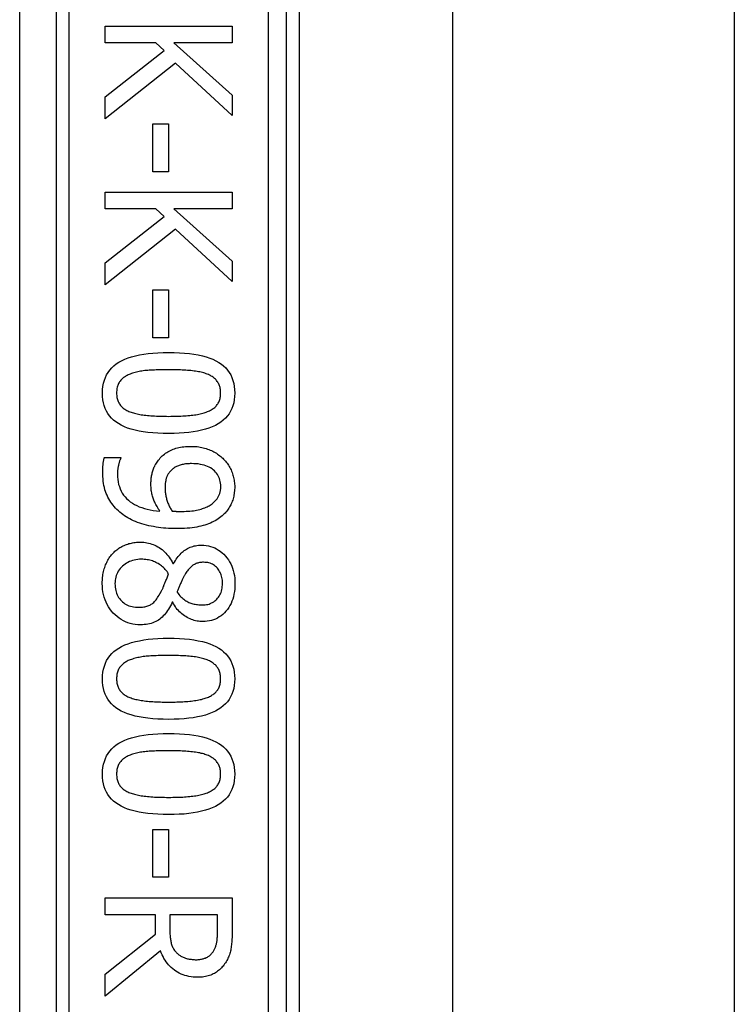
# Model space of a CAD drawing. Header units: inches. Extents: x 4 to 120, y 7 to 65.
# Tile 112 of 149: x 27.036 to 27.812, y 43.775 to 44.844. Entities that reach past the tile are written whole.
import ezdxf

# ---------------------------------------------------------------- set-up
doc = ezdxf.new("R2010")
doc.units = ezdxf.units.IN
doc.header["$MEASUREMENT"] = 0
doc.layers.add('Visible Edges(ANSI)', color=7, linetype='Continuous', lineweight=25)
doc.layers.add('Visible Tangent Edges(ANSI)', color=7, linetype='Continuous', lineweight=25)

msp = doc.modelspace()

# ---------------------------------------------------------------- linework, layer by layer
at = {"layer": 'Visible Edges(ANSI)'}
for p, q in [((27.3258, 43.5734), (27.3258, 45.0734)), ((27.3396, 44.9515), (27.3396, 43.6954)), ((27.506, 44.9389), (27.506, 43.7079)), ((27.812, 44.9389), (27.812, 43.7079)), ((27.1291, 44.8367), (27.2669, 44.8367)), ((27.1291, 44.8184), (27.1291, 44.8367)), ((27.2669, 44.8367), (27.2669, 44.8184)), ((27.1842, 44.8184), (27.1291, 44.8184)), ((27.1932, 44.8103), (27.1842, 44.8184)), ((27.2036, 44.8184), (27.2669, 44.7619)), ((27.2669, 44.8184), (27.2036, 44.8184)), ((27.1291, 44.76), (27.1932, 44.8103)), ((27.2054, 44.7966), (27.1291, 44.7362)), ((27.2669, 44.7395), (27.2054, 44.7966)), ((27.2669, 44.7619), (27.2669, 44.7395)), ((27.1291, 44.7362), (27.1291, 44.76)), ((27.181, 44.7308), (27.1978, 44.7308)), ((27.181, 44.6787), (27.181, 44.7308)), ((27.1978, 44.7308), (27.1978, 44.6787)), ((27.1978, 44.6787), (27.181, 44.6787)), ((27.1291, 44.6565), (27.2669, 44.6565)), ((27.1291, 44.6382), (27.1291, 44.6565)), ((27.2669, 44.6565), (27.2669, 44.6382)), ((27.1842, 44.6382), (27.1291, 44.6382)), ((27.1932, 44.6301), (27.1842, 44.6382)), ((27.2036, 44.6382), (27.2669, 44.5817)), ((27.2669, 44.6382), (27.2036, 44.6382)), ((27.1291, 44.5798), (27.1932, 44.6301)), ((27.2054, 44.6164), (27.1291, 44.556)), ((27.2669, 44.5593), (27.2054, 44.6164)), ((27.2669, 44.5817), (27.2669, 44.5593)), ((27.1291, 44.556), (27.1291, 44.5798)), ((27.181, 44.5506), (27.1978, 44.5506)), ((27.181, 44.4985), (27.181, 44.5506)), ((27.1978, 44.5506), (27.1978, 44.4985)), ((27.1978, 44.4985), (27.181, 44.4985)), ((27.1283, 44.3686), (27.1461, 44.3686)), ((27.1461, 44.3686), (27.1461, 44.3677)), ((27.2027, 44.2532), (27.2033, 44.2532)), ((27.2025, 44.2113), (27.2019, 44.2113)), ((27.181, 43.9648), (27.1978, 43.9648)), ((27.181, 43.9127), (27.181, 43.9648)), ((27.1978, 43.9648), (27.1978, 43.9127)), ((27.1978, 43.9127), (27.181, 43.9127)), ((27.1291, 43.8904), (27.2669, 43.8904)), ((27.1291, 43.8721), (27.1291, 43.8904)), ((27.2669, 43.8904), (27.2669, 43.8549)), ((27.1839, 43.8721), (27.1291, 43.8721)), ((27.1839, 43.8511), (27.1839, 43.8721)), ((27.251, 43.8721), (27.1992, 43.8721)), ((27.1992, 43.8721), (27.1992, 43.856)), ((27.251, 43.8539), (27.251, 43.8721)), ((27.1291, 43.8076), (27.1839, 43.8511)), ((27.1891, 43.8328), (27.1291, 43.7838)), ((27.1291, 43.7838), (27.1291, 43.8076))]:
    msp.add_line(p, q, dxfattribs=at)
at = {"layer": 'Visible Edges(ANSI)', "flags": 128}
for points in [[(27.1262, 44.4384), (27.1263, 44.4421), (27.1267, 44.4456), (27.1273, 44.449), (27.1282, 44.4522), (27.1293, 44.4553), (27.1306, 44.4581), (27.1322, 44.4608), (27.1341, 44.4634), (27.1362, 44.4657), (27.1385, 44.4679), (27.1411, 44.47), (27.1439, 44.4718), (27.147, 44.4735), (27.1503, 44.4751), (27.1539, 44.4765), (27.1578, 44.4778), (27.1619, 44.4789), (27.1663, 44.4798), (27.1709, 44.4806), (27.1758, 44.4813), (27.1809, 44.4818), (27.1863, 44.4822), (27.192, 44.4824), (27.1979, 44.4825)], [(27.1979, 44.4825), (27.204, 44.4824), (27.2098, 44.4822), (27.2153, 44.4818), (27.2205, 44.4813), (27.2255, 44.4806), (27.2302, 44.4798), (27.2346, 44.4788), (27.2387, 44.4777), (27.2426, 44.4764), (27.2461, 44.475), (27.2494, 44.4734), (27.2524, 44.4717), (27.2552, 44.4698), (27.2577, 44.4678), (27.26, 44.4656), (27.262, 44.4632), (27.2638, 44.4607), (27.2654, 44.458), (27.2667, 44.4551), (27.2678, 44.4521), (27.2686, 44.4489), (27.2692, 44.4456), (27.2696, 44.4421), (27.2697, 44.4384)], [(27.1979, 44.4637), (27.1955, 44.4637), (27.1932, 44.4637), (27.1909, 44.4637), (27.1888, 44.4636), (27.1866, 44.4636), (27.1846, 44.4635), (27.1826, 44.4634), (27.1807, 44.4633), (27.1788, 44.4632), (27.177, 44.4631), (27.1753, 44.463), (27.1737, 44.4628), (27.1721, 44.4627), (27.1705, 44.4625), (27.1689, 44.4623), (27.1674, 44.462), (27.1659, 44.4617), (27.1645, 44.4614), (27.1631, 44.4611), (27.1617, 44.4608), (27.1603, 44.4604), (27.1589, 44.46), (27.1576, 44.4595), (27.1564, 44.459)], [(27.2399, 44.4589), (27.2387, 44.4594), (27.2374, 44.4598), (27.2361, 44.4602), (27.2348, 44.4606), (27.2334, 44.4609), (27.2319, 44.4613), (27.2304, 44.4616), (27.2289, 44.4619), (27.2273, 44.4621), (27.2256, 44.4623), (27.2239, 44.4625), (27.2221, 44.4627), (27.2203, 44.4629), (27.2185, 44.463), (27.2166, 44.4632), (27.2147, 44.4633), (27.2127, 44.4634), (27.2107, 44.4635), (27.2087, 44.4636), (27.2066, 44.4636), (27.2045, 44.4637), (27.2023, 44.4637), (27.2001, 44.4637), (27.1979, 44.4637)], [(27.1564, 44.459), (27.1552, 44.4586), (27.1541, 44.4581), (27.153, 44.4576), (27.152, 44.457), (27.151, 44.4564), (27.15, 44.4558), (27.1491, 44.4551), (27.1483, 44.4545), (27.1475, 44.4537), (27.1467, 44.453), (27.146, 44.4522), (27.1454, 44.4514), (27.1447, 44.4505), (27.1442, 44.4497), (27.1437, 44.4487), (27.1432, 44.4477), (27.1428, 44.4467), (27.1425, 44.4457), (27.1422, 44.4446), (27.1419, 44.4434), (27.1417, 44.4422), (27.1416, 44.441), (27.1415, 44.4397), (27.1415, 44.4384)], [(27.2544, 44.4384), (27.2544, 44.4396), (27.2543, 44.4409), (27.2542, 44.4421), (27.254, 44.4432), (27.2538, 44.4443), (27.2535, 44.4454), (27.2532, 44.4464), (27.2528, 44.4474), (27.2524, 44.4484), (27.2519, 44.4493), (27.2513, 44.4502), (27.2508, 44.4511), (27.2501, 44.4519), (27.2495, 44.4527), (27.2487, 44.4534), (27.2479, 44.4541), (27.2471, 44.4548), (27.2462, 44.4555), (27.2453, 44.4562), (27.2443, 44.4568), (27.2433, 44.4573), (27.2422, 44.4579), (27.2411, 44.4584), (27.2399, 44.4589)], [(27.198, 44.3944), (27.192, 44.3945), (27.1862, 44.3947), (27.1807, 44.3951), (27.1755, 44.3956), (27.1705, 44.3963), (27.1659, 44.3971), (27.1615, 44.3981), (27.1573, 44.3992), (27.1535, 44.4004), (27.1499, 44.4019), (27.1466, 44.4034), (27.1436, 44.4052), (27.1408, 44.407), (27.1383, 44.4091), (27.136, 44.4113), (27.1339, 44.4136), (27.1321, 44.4162), (27.1305, 44.4189), (27.1292, 44.4217), (27.1281, 44.4247), (27.1273, 44.4279), (27.1267, 44.4312), (27.1263, 44.4347), (27.1262, 44.4384)], [(27.1415, 44.4384), (27.1415, 44.4371), (27.1416, 44.4359), (27.1417, 44.4348), (27.1419, 44.4336), (27.1421, 44.4325), (27.1424, 44.4314), (27.1427, 44.4304), (27.1431, 44.4294), (27.1435, 44.4285), (27.144, 44.4276), (27.1446, 44.4267), (27.1451, 44.4258), (27.1458, 44.425), (27.1464, 44.4242), (27.1472, 44.4235), (27.148, 44.4228), (27.1488, 44.4221), (27.1497, 44.4214), (27.1506, 44.4208), (27.1516, 44.4202), (27.1526, 44.4196), (27.1537, 44.4191), (27.1548, 44.4185), (27.156, 44.4181)], [(27.2697, 44.4384), (27.2696, 44.4347), (27.2692, 44.4312), (27.2686, 44.4278), (27.2677, 44.4246), (27.2666, 44.4216), (27.2652, 44.4187), (27.2636, 44.416), (27.2618, 44.4135), (27.2596, 44.4111), (27.2573, 44.4089), (27.2547, 44.4069), (27.2518, 44.4051), (27.2487, 44.4033), (27.2454, 44.4018), (27.2418, 44.4004), (27.2379, 44.3991), (27.2338, 44.398), (27.2294, 44.3971), (27.2248, 44.3962), (27.22, 44.3956), (27.2149, 44.3951), (27.2095, 44.3947), (27.2039, 44.3945), (27.198, 44.3944)], [(27.2401, 44.4182), (27.2413, 44.4187), (27.2424, 44.4192), (27.2434, 44.4197), (27.2444, 44.4203), (27.2454, 44.4209), (27.2463, 44.4215), (27.2472, 44.4221), (27.248, 44.4228), (27.2487, 44.4235), (27.2495, 44.4243), (27.2501, 44.425), (27.2508, 44.4258), (27.2513, 44.4267), (27.2519, 44.4275), (27.2524, 44.4284), (27.2528, 44.4294), (27.2532, 44.4304), (27.2535, 44.4314), (27.2538, 44.4325), (27.254, 44.4336), (27.2542, 44.4347), (27.2543, 44.4359), (27.2544, 44.4371), (27.2544, 44.4384)], [(27.156, 44.4181), (27.1572, 44.4176), (27.1584, 44.4172), (27.1597, 44.4168), (27.161, 44.4164), (27.1623, 44.4161), (27.1638, 44.4158), (27.1652, 44.4155), (27.1667, 44.4152), (27.1683, 44.4149), (27.1699, 44.4147), (27.1716, 44.4145), (27.1733, 44.4143), (27.1751, 44.4141), (27.1769, 44.4139), (27.1788, 44.4138), (27.1807, 44.4136), (27.1827, 44.4135), (27.1847, 44.4134), (27.1868, 44.4133), (27.189, 44.4133), (27.1911, 44.4132), (27.1934, 44.4132), (27.1957, 44.4132), (27.198, 44.4131)], [(27.198, 44.4131), (27.2003, 44.4132), (27.2026, 44.4132), (27.2049, 44.4132), (27.207, 44.4133), (27.2092, 44.4133), (27.2113, 44.4134), (27.2133, 44.4135), (27.2153, 44.4136), (27.2172, 44.4138), (27.219, 44.4139), (27.2209, 44.4141), (27.2226, 44.4143), (27.2243, 44.4145), (27.226, 44.4147), (27.2276, 44.4149), (27.2292, 44.4152), (27.2307, 44.4155), (27.2322, 44.4158), (27.2337, 44.4161), (27.235, 44.4165), (27.2364, 44.4169), (27.2377, 44.4173), (27.2389, 44.4177), (27.2401, 44.4182)], [(27.187, 44.3656), (27.1879, 44.3668), (27.1889, 44.3679), (27.19, 44.369), (27.1911, 44.3701), (27.1922, 44.3711), (27.1934, 44.3721), (27.1946, 44.373), (27.1959, 44.3738), (27.1972, 44.3746), (27.1985, 44.3754), (27.1999, 44.3761), (27.2013, 44.3767), (27.2028, 44.3774), (27.2043, 44.3779), (27.2058, 44.3784), (27.2075, 44.3789), (27.2091, 44.3792), (27.2108, 44.3796), (27.2126, 44.3799), (27.2144, 44.3801), (27.2163, 44.3803), (27.2182, 44.3804), (27.2201, 44.3805), (27.2221, 44.3805)], [(27.2221, 44.3805), (27.2239, 44.3805), (27.2256, 44.3804), (27.2273, 44.3803), (27.229, 44.3802), (27.2307, 44.3799), (27.2323, 44.3797), (27.2339, 44.3794), (27.2355, 44.379), (27.237, 44.3786), (27.2386, 44.3781), (27.2401, 44.3776), (27.2416, 44.3771), (27.243, 44.3765), (27.2444, 44.3759), (27.2458, 44.3752), (27.2472, 44.3745), (27.2485, 44.3737), (27.2498, 44.373), (27.251, 44.3722), (27.2522, 44.3713), (27.2534, 44.3704), (27.2546, 44.3695), (27.2557, 44.3686), (27.2567, 44.3676)], [(27.1264, 44.353), (27.1264, 44.3536), (27.1264, 44.3542), (27.1265, 44.3548), (27.1265, 44.3555), (27.1265, 44.3561), (27.1265, 44.3568), (27.1266, 44.3574), (27.1266, 44.3581), (27.1266, 44.3588), (27.1267, 44.3595), (27.1268, 44.3601), (27.1268, 44.3608), (27.1269, 44.3615), (27.127, 44.3622), (27.1271, 44.3629), (27.1272, 44.3636), (27.1273, 44.3642), (27.1274, 44.3649), (27.1275, 44.3655), (27.1277, 44.3661), (27.1278, 44.3668), (27.128, 44.3674), (27.1281, 44.368), (27.1283, 44.3686)], [(27.1461, 44.3677), (27.1459, 44.3673), (27.1456, 44.3668), (27.1454, 44.3664), (27.1452, 44.3659), (27.145, 44.3653), (27.1448, 44.3647), (27.1446, 44.3641), (27.1444, 44.3634), (27.1442, 44.3627), (27.144, 44.362), (27.1438, 44.3612), (27.1436, 44.3604), (27.1434, 44.3596), (27.1432, 44.3588), (27.1431, 44.358), (27.1429, 44.3572), (27.1428, 44.3563), (27.1427, 44.3555), (27.1426, 44.3547), (27.1425, 44.3538), (27.1425, 44.353), (27.1424, 44.3522), (27.1424, 44.3513), (27.1424, 44.3505)], [(27.2567, 44.3676), (27.2577, 44.3666), (27.2587, 44.3656), (27.2596, 44.3646), (27.2605, 44.3635), (27.2614, 44.3624), (27.2622, 44.3612), (27.263, 44.3601), (27.2637, 44.3588), (27.2644, 44.3576), (27.2651, 44.3563), (27.2657, 44.3549), (27.2663, 44.3536), (27.2668, 44.3522), (27.2673, 44.3508), (27.2678, 44.3494), (27.2682, 44.348), (27.2685, 44.3466), (27.2688, 44.3452), (27.2691, 44.3438), (27.2693, 44.3424), (27.2695, 44.341), (27.2696, 44.3396), (27.2697, 44.3382), (27.2697, 44.3368)], [(27.1788, 44.339), (27.1788, 44.3403), (27.1788, 44.3415), (27.1789, 44.3427), (27.179, 44.3439), (27.1791, 44.3451), (27.1792, 44.3463), (27.1794, 44.3474), (27.1795, 44.3486), (27.1797, 44.3497), (27.18, 44.3508), (27.1802, 44.3518), (27.1805, 44.3529), (27.1808, 44.354), (27.1811, 44.355), (27.1815, 44.3561), (27.1819, 44.3571), (27.1824, 44.3582), (27.1829, 44.3592), (27.1835, 44.3603), (27.1841, 44.3613), (27.1847, 44.3624), (27.1854, 44.3635), (27.1862, 44.3645), (27.187, 44.3656)], [(27.2229, 44.3618), (27.2215, 44.3618), (27.2201, 44.3617), (27.2187, 44.3616), (27.2174, 44.3615), (27.2162, 44.3614), (27.215, 44.3612), (27.2138, 44.361), (27.2127, 44.3608), (27.2116, 44.3605), (27.2105, 44.3602), (27.2095, 44.3599), (27.2086, 44.3595), (27.2076, 44.3592), (27.2067, 44.3587), (27.2058, 44.3583), (27.205, 44.3578), (27.2041, 44.3572), (27.2033, 44.3566), (27.2025, 44.356), (27.2018, 44.3554), (27.201, 44.3547), (27.2003, 44.354), (27.1996, 44.3532), (27.1989, 44.3524)], [(27.2546, 44.3369), (27.2546, 44.3387), (27.2544, 44.3405), (27.2541, 44.3423), (27.2537, 44.344), (27.2532, 44.3456), (27.2526, 44.3471), (27.2518, 44.3486), (27.251, 44.35), (27.25, 44.3514), (27.249, 44.3526), (27.2478, 44.3539), (27.2465, 44.355), (27.2451, 44.3561), (27.2436, 44.3571), (27.2419, 44.358), (27.2402, 44.3588), (27.2384, 44.3595), (27.2365, 44.3601), (27.2345, 44.3606), (27.2324, 44.361), (27.2302, 44.3614), (27.2278, 44.3616), (27.2254, 44.3617), (27.2229, 44.3618)], [(27.1484, 44.3064), (27.1467, 44.3077), (27.145, 44.3091), (27.1434, 44.3106), (27.1418, 44.312), (27.1404, 44.3136), (27.139, 44.3151), (27.1376, 44.3167), (27.1364, 44.3184), (27.1352, 44.3201), (27.1341, 44.3219), (27.133, 44.3237), (27.1321, 44.3255), (27.1312, 44.3274), (27.1303, 44.3294), (27.1296, 44.3314), (27.1289, 44.3335), (27.1283, 44.3357), (27.1278, 44.3379), (27.1274, 44.3403), (27.1271, 44.3427), (27.1268, 44.3451), (27.1266, 44.3477), (27.1265, 44.3503), (27.1264, 44.353)], [(27.1424, 44.3505), (27.1425, 44.3475), (27.1427, 44.3447), (27.1431, 44.3419), (27.1437, 44.3393), (27.1445, 44.3368), (27.1454, 44.3344), (27.1465, 44.332), (27.1477, 44.3298), (27.1491, 44.3277), (27.1507, 44.3257), (27.1524, 44.3239), (27.1543, 44.3221), (27.1564, 44.3204), (27.1586, 44.3189), (27.161, 44.3175), (27.1634, 44.3162), (27.1661, 44.315), (27.1688, 44.314), (27.1717, 44.3131), (27.1748, 44.3123), (27.178, 44.3116), (27.1813, 44.311), (27.1848, 44.3106), (27.1884, 44.3103)], [(27.1989, 44.3524), (27.1984, 44.3518), (27.198, 44.3512), (27.1976, 44.3506), (27.1972, 44.3499), (27.1968, 44.3493), (27.1965, 44.3486), (27.1962, 44.3479), (27.1959, 44.3473), (27.1956, 44.3466), (27.1954, 44.3459), (27.1952, 44.3451), (27.195, 44.3444), (27.1949, 44.3437), (27.1948, 44.3429), (27.1946, 44.3422), (27.1945, 44.3414), (27.1944, 44.3406), (27.1943, 44.3398), (27.1943, 44.339), (27.1942, 44.3382), (27.1942, 44.3374), (27.1941, 44.3366), (27.1941, 44.3357), (27.1941, 44.3349)], [(27.1884, 44.3103), (27.1876, 44.3115), (27.1868, 44.3127), (27.1861, 44.3139), (27.1854, 44.3151), (27.1847, 44.3163), (27.1841, 44.3175), (27.1835, 44.3187), (27.1829, 44.3198), (27.1824, 44.321), (27.1819, 44.3221), (27.1815, 44.3233), (27.1811, 44.3244), (27.1807, 44.3255), (27.1804, 44.3266), (27.1801, 44.3278), (27.1798, 44.329), (27.1796, 44.3302), (27.1794, 44.3314), (27.1792, 44.3326), (27.1791, 44.3339), (27.1789, 44.3351), (27.1789, 44.3364), (27.1788, 44.3377), (27.1788, 44.339)], [(27.1941, 44.3349), (27.1941, 44.3339), (27.1942, 44.3329), (27.1942, 44.3319), (27.1943, 44.3308), (27.1945, 44.3298), (27.1946, 44.3287), (27.1948, 44.3277), (27.195, 44.3266), (27.1953, 44.3255), (27.1955, 44.3244), (27.1958, 44.3233), (27.1962, 44.3221), (27.1965, 44.321), (27.1969, 44.3199), (27.1973, 44.3188), (27.1977, 44.3178), (27.1981, 44.3168), (27.1986, 44.3157), (27.199, 44.3148), (27.1995, 44.3138), (27.2, 44.3129), (27.2006, 44.312), (27.2011, 44.3111), (27.2017, 44.3102)], [(27.2468, 44.3196), (27.2475, 44.3202), (27.2482, 44.3209), (27.2489, 44.3216), (27.2495, 44.3223), (27.25, 44.323), (27.2506, 44.3236), (27.2511, 44.3243), (27.2515, 44.325), (27.2519, 44.3257), (27.2523, 44.3264), (27.2526, 44.3271), (27.2529, 44.3278), (27.2532, 44.3285), (27.2535, 44.3292), (27.2537, 44.3299), (27.2539, 44.3307), (27.2541, 44.3314), (27.2542, 44.3321), (27.2543, 44.3329), (27.2544, 44.3337), (27.2545, 44.3345), (27.2546, 44.3353), (27.2546, 44.3361), (27.2546, 44.3369)], [(27.2697, 44.3368), (27.2697, 44.3352), (27.2696, 44.3337), (27.2695, 44.3321), (27.2693, 44.3306), (27.2691, 44.3292), (27.2689, 44.3277), (27.2686, 44.3263), (27.2683, 44.3249), (27.2679, 44.3235), (27.2675, 44.3222), (27.267, 44.3209), (27.2665, 44.3196), (27.266, 44.3183), (27.2654, 44.3171), (27.2647, 44.3158), (27.2641, 44.3147), (27.2634, 44.3135), (27.2626, 44.3124), (27.2618, 44.3113), (27.261, 44.3102), (27.2601, 44.3091), (27.2592, 44.3081), (27.2583, 44.3071), (27.2573, 44.3062)], [(27.2104, 44.3099), (27.2127, 44.3099), (27.2149, 44.3099), (27.2171, 44.31), (27.2191, 44.3101), (27.2211, 44.3103), (27.2231, 44.3105), (27.2249, 44.3107), (27.2267, 44.311), (27.2284, 44.3113), (27.2301, 44.3116), (27.2317, 44.312), (27.2332, 44.3124), (27.2346, 44.3129), (27.236, 44.3133), (27.2373, 44.3138), (27.2386, 44.3144), (27.2398, 44.3149), (27.241, 44.3155), (27.2421, 44.3161), (27.2432, 44.3167), (27.2442, 44.3174), (27.2451, 44.3181), (27.246, 44.3188), (27.2468, 44.3196)], [(27.2063, 44.2912), (27.2034, 44.2912), (27.2006, 44.2913), (27.1978, 44.2914), (27.1951, 44.2916), (27.1923, 44.2919), (27.1896, 44.2922), (27.1869, 44.2925), (27.1843, 44.2929), (27.1816, 44.2934), (27.179, 44.2939), (27.1764, 44.2944), (27.1739, 44.2951), (27.1714, 44.2957), (27.1689, 44.2964), (27.1666, 44.2972), (27.1643, 44.298), (27.162, 44.2989), (27.1599, 44.2998), (27.1578, 44.3008), (27.1558, 44.3018), (27.1538, 44.3029), (27.152, 44.304), (27.1502, 44.3052), (27.1484, 44.3064)], [(27.2017, 44.3102), (27.2019, 44.3102), (27.2022, 44.3102), (27.2024, 44.3101), (27.2027, 44.3101), (27.203, 44.3101), (27.2033, 44.3101), (27.2036, 44.3101), (27.2039, 44.31), (27.2042, 44.31), (27.2046, 44.31), (27.2049, 44.31), (27.2053, 44.31), (27.2057, 44.31), (27.2061, 44.3099), (27.2065, 44.3099), (27.2069, 44.3099), (27.2073, 44.3099), (27.2077, 44.3099), (27.2082, 44.3099), (27.2086, 44.3099), (27.209, 44.3099), (27.2095, 44.3099), (27.2099, 44.3099), (27.2104, 44.3099)], [(27.2573, 44.3062), (27.256, 44.305), (27.2546, 44.3039), (27.2532, 44.3028), (27.2517, 44.3018), (27.2502, 44.3008), (27.2485, 44.2998), (27.2468, 44.2989), (27.2451, 44.2981), (27.2433, 44.2973), (27.2414, 44.2965), (27.2394, 44.2958), (27.2374, 44.2951), (27.2353, 44.2945), (27.2331, 44.2939), (27.2309, 44.2934), (27.2285, 44.2929), (27.226, 44.2925), (27.2235, 44.2922), (27.2209, 44.2919), (27.2181, 44.2916), (27.2153, 44.2915), (27.2124, 44.2913), (27.2094, 44.2912), (27.2063, 44.2912)], [(27.1378, 44.2647), (27.1388, 44.2657), (27.1397, 44.2666), (27.1407, 44.2675), (27.1418, 44.2683), (27.1428, 44.2691), (27.1439, 44.2699), (27.145, 44.2706), (27.1462, 44.2712), (27.1473, 44.2719), (27.1485, 44.2725), (27.1497, 44.273), (27.151, 44.2736), (27.1523, 44.274), (27.1536, 44.2745), (27.1549, 44.2749), (27.1562, 44.2752), (27.1575, 44.2756), (27.1588, 44.2758), (27.1602, 44.2761), (27.1616, 44.2762), (27.163, 44.2764), (27.1643, 44.2765), (27.1658, 44.2766), (27.1672, 44.2766)], [(27.1672, 44.2766), (27.169, 44.2765), (27.1709, 44.2764), (27.1727, 44.2762), (27.1744, 44.2759), (27.1762, 44.2755), (27.1779, 44.2751), (27.1796, 44.2745), (27.1813, 44.2739), (27.1829, 44.2732), (27.1846, 44.2724), (27.1862, 44.2716), (27.1877, 44.2706), (27.1893, 44.2696), (27.1908, 44.2685), (27.1922, 44.2673), (27.1936, 44.266), (27.1949, 44.2647), (27.1962, 44.2633), (27.1974, 44.2618), (27.1986, 44.2602), (27.1997, 44.2586), (27.2007, 44.2569), (27.2017, 44.2551), (27.2027, 44.2532)], [(27.2033, 44.2532), (27.2042, 44.2549), (27.2053, 44.2565), (27.2063, 44.258), (27.2073, 44.2594), (27.2084, 44.2608), (27.2095, 44.2621), (27.2105, 44.2633), (27.2116, 44.2645), (27.2128, 44.2655), (27.2139, 44.2665), (27.215, 44.2675), (27.2162, 44.2683), (27.2174, 44.2691), (27.2186, 44.2698), (27.2199, 44.2705), (27.2213, 44.271), (27.2227, 44.2716), (27.2241, 44.272), (27.2256, 44.2724), (27.2271, 44.2727), (27.2287, 44.2729), (27.2303, 44.2731), (27.232, 44.2732), (27.2337, 44.2732)], [(27.2337, 44.2732), (27.2363, 44.2731), (27.2388, 44.2729), (27.2412, 44.2725), (27.2435, 44.2719), (27.2458, 44.2712), (27.248, 44.2703), (27.2501, 44.2692), (27.2522, 44.268), (27.2541, 44.2666), (27.256, 44.2651), (27.2579, 44.2634), (27.2596, 44.2615), (27.2613, 44.2595), (27.2628, 44.2574), (27.2642, 44.2552), (27.2654, 44.253), (27.2665, 44.2506), (27.2674, 44.2482), (27.2682, 44.2457), (27.2689, 44.243), (27.2694, 44.2403), (27.2697, 44.2375), (27.27, 44.2347), (27.27, 44.2317)], [(27.126, 44.2317), (27.126, 44.2334), (27.1261, 44.2351), (27.1262, 44.2367), (27.1263, 44.2383), (27.1265, 44.2399), (27.1267, 44.2415), (27.127, 44.243), (27.1273, 44.2446), (27.1277, 44.2461), (27.1281, 44.2475), (27.1286, 44.249), (27.1291, 44.2504), (27.1296, 44.2518), (27.1301, 44.2531), (27.1308, 44.2545), (27.1314, 44.2557), (27.1321, 44.257), (27.1328, 44.2582), (27.1335, 44.2594), (27.1343, 44.2605), (27.1351, 44.2616), (27.136, 44.2627), (27.1369, 44.2637), (27.1378, 44.2647)], [(27.1685, 44.2579), (27.1665, 44.2579), (27.1645, 44.2577), (27.1625, 44.2575), (27.1607, 44.2571), (27.1589, 44.2566), (27.1571, 44.256), (27.1554, 44.2554), (27.1538, 44.2546), (27.1522, 44.2537), (27.1507, 44.2527), (27.1493, 44.2516), (27.1479, 44.2504), (27.1466, 44.2491), (27.1454, 44.2478), (27.1443, 44.2464), (27.1433, 44.2449), (27.1425, 44.2434), (27.1418, 44.2419), (27.1411, 44.2403), (27.1406, 44.2386), (27.1402, 44.2369), (27.1399, 44.2352), (27.1398, 44.2333), (27.1397, 44.2315)], [(27.198, 44.2422), (27.1972, 44.2434), (27.1963, 44.2446), (27.1953, 44.2458), (27.1944, 44.2469), (27.1934, 44.2479), (27.1924, 44.2489), (27.1913, 44.2498), (27.1902, 44.2507), (27.1891, 44.2516), (27.1879, 44.2524), (27.1867, 44.2532), (27.1855, 44.2539), (27.1842, 44.2545), (27.1829, 44.2551), (27.1816, 44.2556), (27.1803, 44.2561), (27.1789, 44.2565), (27.1775, 44.2569), (27.1761, 44.2572), (27.1746, 44.2575), (27.1731, 44.2577), (27.1716, 44.2578), (27.1701, 44.2579), (27.1685, 44.2579)], [(27.2359, 44.2547), (27.2347, 44.2547), (27.2336, 44.2546), (27.2326, 44.2545), (27.2315, 44.2543), (27.2305, 44.2541), (27.2296, 44.2539), (27.2286, 44.2536), (27.2277, 44.2532), (27.2268, 44.2528), (27.2259, 44.2524), (27.2251, 44.2519), (27.2243, 44.2514), (27.2235, 44.2508), (27.2227, 44.2502), (27.222, 44.2495), (27.2212, 44.2488), (27.2205, 44.2481), (27.2198, 44.2473), (27.2191, 44.2464), (27.2184, 44.2455), (27.2177, 44.2446), (27.2171, 44.2436), (27.2164, 44.2426), (27.2158, 44.2415)], [(27.2564, 44.2318), (27.2564, 44.2335), (27.2563, 44.2351), (27.2561, 44.2366), (27.2558, 44.2381), (27.2554, 44.2395), (27.255, 44.2409), (27.2545, 44.2423), (27.254, 44.2436), (27.2533, 44.2448), (27.2526, 44.246), (27.2518, 44.2472), (27.2509, 44.2483), (27.2499, 44.2493), (27.2489, 44.2502), (27.2479, 44.2511), (27.2468, 44.2518), (27.2456, 44.2525), (27.2444, 44.2531), (27.2431, 44.2536), (27.2417, 44.254), (27.2404, 44.2543), (27.2389, 44.2545), (27.2374, 44.2546), (27.2359, 44.2547)], [(27.1894, 44.222), (27.1897, 44.2225), (27.19, 44.2231), (27.1903, 44.2237), (27.1906, 44.2243), (27.1909, 44.225), (27.1913, 44.2256), (27.1916, 44.2263), (27.1919, 44.2271), (27.1922, 44.2279), (27.1926, 44.2287), (27.1929, 44.2295), (27.1933, 44.2304), (27.1936, 44.2312), (27.194, 44.2321), (27.1943, 44.2331), (27.1947, 44.234), (27.1951, 44.235), (27.1955, 44.2359), (27.1959, 44.2369), (27.1963, 44.2379), (27.1967, 44.239), (27.1971, 44.24), (27.1976, 44.2411), (27.198, 44.2422)], [(27.2158, 44.2415), (27.2155, 44.241), (27.2152, 44.2405), (27.2149, 44.2399), (27.2146, 44.2393), (27.2143, 44.2386), (27.2139, 44.2379), (27.2135, 44.2372), (27.2132, 44.2364), (27.2128, 44.2356), (27.2123, 44.2347), (27.2119, 44.2338), (27.2115, 44.2328), (27.211, 44.2318), (27.2106, 44.2309), (27.2102, 44.2299), (27.2098, 44.229), (27.2094, 44.2281), (27.209, 44.2272), (27.2087, 44.2263), (27.2083, 44.2254), (27.208, 44.2246), (27.2077, 44.2237), (27.2074, 44.2229), (27.2072, 44.2221)], [(27.1675, 44.1868), (27.1646, 44.1869), (27.1618, 44.1872), (27.1591, 44.1876), (27.1564, 44.1882), (27.1538, 44.189), (27.1513, 44.19), (27.1489, 44.1912), (27.1465, 44.1925), (27.1443, 44.194), (27.1421, 44.1957), (27.14, 44.1976), (27.1379, 44.1996), (27.136, 44.2018), (27.1343, 44.2041), (27.1327, 44.2065), (27.1313, 44.2089), (27.13, 44.2114), (27.129, 44.2141), (27.1281, 44.2168), (27.1273, 44.2196), (27.1267, 44.2225), (27.1263, 44.2255), (27.1261, 44.2285), (27.126, 44.2317)], [(27.1397, 44.2315), (27.1398, 44.2296), (27.1399, 44.2277), (27.1402, 44.2259), (27.1405, 44.2242), (27.1409, 44.2226), (27.1415, 44.221), (27.1421, 44.2195), (27.1428, 44.218), (27.1436, 44.2166), (27.1446, 44.2153), (27.1456, 44.214), (27.1467, 44.2128), (27.1479, 44.2117), (27.1492, 44.2107), (27.1505, 44.2097), (27.1519, 44.2089), (27.1534, 44.2082), (27.1549, 44.2075), (27.1566, 44.207), (27.1583, 44.2066), (27.16, 44.2062), (27.1619, 44.206), (27.1638, 44.2058), (27.1657, 44.2058)], [(27.2347, 44.2084), (27.2363, 44.2084), (27.2377, 44.2085), (27.2392, 44.2087), (27.2406, 44.209), (27.2419, 44.2094), (27.2432, 44.2099), (27.2445, 44.2105), (27.2457, 44.2111), (27.2469, 44.2118), (27.2481, 44.2127), (27.2492, 44.2136), (27.2502, 44.2146), (27.2512, 44.2156), (27.2521, 44.2168), (27.2529, 44.218), (27.2537, 44.2192), (27.2543, 44.2206), (27.2549, 44.222), (27.2553, 44.2234), (27.2557, 44.225), (27.256, 44.2266), (27.2562, 44.2283), (27.2564, 44.23), (27.2564, 44.2318)], [(27.27, 44.2317), (27.27, 44.2286), (27.2698, 44.2256), (27.2694, 44.2228), (27.2689, 44.22), (27.2683, 44.2173), (27.2676, 44.2148), (27.2667, 44.2123), (27.2657, 44.21), (27.2645, 44.2077), (27.2632, 44.2056), (27.2618, 44.2035), (27.2602, 44.2016), (27.2585, 44.1998), (27.2568, 44.1981), (27.2549, 44.1966), (27.253, 44.1953), (27.251, 44.1941), (27.249, 44.1931), (27.2468, 44.1922), (27.2446, 44.1915), (27.2423, 44.191), (27.2399, 44.1906), (27.2375, 44.1903), (27.235, 44.1903)], [(27.1657, 44.2058), (27.1671, 44.2058), (27.1685, 44.2059), (27.1698, 44.206), (27.171, 44.2062), (27.1722, 44.2064), (27.1734, 44.2066), (27.1745, 44.2069), (27.1755, 44.2073), (27.1765, 44.2077), (27.1775, 44.2081), (27.1784, 44.2086), (27.1792, 44.2091), (27.1801, 44.2097), (27.1809, 44.2104), (27.1818, 44.2112), (27.1826, 44.2121), (27.1835, 44.213), (27.1843, 44.214), (27.1851, 44.2151), (27.186, 44.2163), (27.1868, 44.2176), (27.1877, 44.219), (27.1886, 44.2204), (27.1894, 44.222)], [(27.2072, 44.2221), (27.2082, 44.2208), (27.2092, 44.2196), (27.2103, 44.2184), (27.2113, 44.2173), (27.2123, 44.2163), (27.2134, 44.2153), (27.2145, 44.2145), (27.2155, 44.2137), (27.2166, 44.2129), (27.2177, 44.2123), (27.2188, 44.2117), (27.2198, 44.2112), (27.2209, 44.2107), (27.2221, 44.2103), (27.2232, 44.21), (27.2244, 44.2096), (27.2256, 44.2093), (27.2268, 44.2091), (27.2281, 44.2088), (27.2294, 44.2087), (27.2307, 44.2085), (27.232, 44.2084), (27.2334, 44.2084), (27.2347, 44.2084)], [(27.2019, 44.2113), (27.201, 44.2093), (27.2, 44.2074), (27.199, 44.2056), (27.1979, 44.2039), (27.1968, 44.2022), (27.1957, 44.2007), (27.1946, 44.1992), (27.1934, 44.1978), (27.1922, 44.1965), (27.1909, 44.1952), (27.1896, 44.1941), (27.1883, 44.193), (27.1869, 44.192), (27.1855, 44.1911), (27.184, 44.1903), (27.1824, 44.1896), (27.1808, 44.1889), (27.1791, 44.1884), (27.1773, 44.1879), (27.1755, 44.1875), (27.1736, 44.1872), (27.1716, 44.187), (27.1696, 44.1868), (27.1675, 44.1868)], [(27.235, 44.1903), (27.2334, 44.1903), (27.2319, 44.1904), (27.2303, 44.1906), (27.2288, 44.1909), (27.2273, 44.1912), (27.2258, 44.1916), (27.2242, 44.1921), (27.2227, 44.1927), (27.2212, 44.1933), (27.2197, 44.194), (27.2182, 44.1948), (27.2167, 44.1957), (27.2152, 44.1966), (27.2137, 44.1976), (27.2124, 44.1987), (27.2111, 44.1998), (27.2098, 44.201), (27.2086, 44.2023), (27.2074, 44.2036), (27.2063, 44.205), (27.2053, 44.2065), (27.2043, 44.208), (27.2034, 44.2096), (27.2025, 44.2113)], [(27.1262, 44.1282), (27.1263, 44.1319), (27.1267, 44.1354), (27.1273, 44.1388), (27.1282, 44.142), (27.1293, 44.1451), (27.1306, 44.1479), (27.1322, 44.1506), (27.1341, 44.1532), (27.1362, 44.1555), (27.1385, 44.1577), (27.1411, 44.1598), (27.1439, 44.1616), (27.147, 44.1633), (27.1503, 44.1649), (27.1539, 44.1663), (27.1578, 44.1675), (27.1619, 44.1687), (27.1663, 44.1696), (27.1709, 44.1704), (27.1758, 44.1711), (27.1809, 44.1716), (27.1863, 44.172), (27.192, 44.1722), (27.1979, 44.1723)], [(27.1979, 44.1723), (27.204, 44.1722), (27.2098, 44.172), (27.2153, 44.1716), (27.2205, 44.1711), (27.2255, 44.1704), (27.2302, 44.1696), (27.2346, 44.1686), (27.2387, 44.1675), (27.2426, 44.1662), (27.2461, 44.1648), (27.2494, 44.1632), (27.2524, 44.1615), (27.2552, 44.1596), (27.2577, 44.1576), (27.26, 44.1554), (27.262, 44.153), (27.2638, 44.1505), (27.2654, 44.1478), (27.2667, 44.1449), (27.2678, 44.1419), (27.2686, 44.1387), (27.2692, 44.1354), (27.2696, 44.1319), (27.2697, 44.1282)], [(27.1979, 44.1535), (27.1955, 44.1535), (27.1932, 44.1535), (27.1909, 44.1535), (27.1888, 44.1534), (27.1866, 44.1534), (27.1846, 44.1533), (27.1826, 44.1532), (27.1807, 44.1531), (27.1788, 44.153), (27.177, 44.1529), (27.1753, 44.1528), (27.1737, 44.1526), (27.1721, 44.1525), (27.1705, 44.1523), (27.1689, 44.1521), (27.1674, 44.1518), (27.1659, 44.1515), (27.1645, 44.1512), (27.1631, 44.1509), (27.1617, 44.1505), (27.1603, 44.1502), (27.1589, 44.1497), (27.1576, 44.1493), (27.1564, 44.1488)], [(27.2399, 44.1487), (27.2387, 44.1492), (27.2374, 44.1496), (27.2361, 44.15), (27.2348, 44.1504), (27.2334, 44.1507), (27.2319, 44.1511), (27.2304, 44.1514), (27.2289, 44.1517), (27.2273, 44.1519), (27.2256, 44.1521), (27.2239, 44.1523), (27.2221, 44.1525), (27.2203, 44.1527), (27.2185, 44.1528), (27.2166, 44.153), (27.2147, 44.1531), (27.2127, 44.1532), (27.2107, 44.1533), (27.2087, 44.1534), (27.2066, 44.1534), (27.2045, 44.1535), (27.2023, 44.1535), (27.2001, 44.1535), (27.1979, 44.1535)], [(27.1564, 44.1488), (27.1552, 44.1484), (27.1541, 44.1479), (27.153, 44.1474), (27.152, 44.1468), (27.151, 44.1462), (27.15, 44.1456), (27.1491, 44.1449), (27.1483, 44.1442), (27.1475, 44.1435), (27.1467, 44.1428), (27.146, 44.142), (27.1454, 44.1412), (27.1447, 44.1403), (27.1442, 44.1394), (27.1437, 44.1385), (27.1432, 44.1375), (27.1428, 44.1365), (27.1425, 44.1354), (27.1422, 44.1343), (27.1419, 44.1332), (27.1417, 44.132), (27.1416, 44.1308), (27.1415, 44.1295), (27.1415, 44.1282)], [(27.2544, 44.1282), (27.2544, 44.1294), (27.2543, 44.1307), (27.2542, 44.1319), (27.254, 44.133), (27.2538, 44.1341), (27.2535, 44.1352), (27.2532, 44.1362), (27.2528, 44.1372), (27.2524, 44.1382), (27.2519, 44.1391), (27.2513, 44.14), (27.2508, 44.1409), (27.2501, 44.1417), (27.2495, 44.1425), (27.2487, 44.1432), (27.2479, 44.1439), (27.2471, 44.1446), (27.2462, 44.1453), (27.2453, 44.1459), (27.2443, 44.1466), (27.2433, 44.1471), (27.2422, 44.1477), (27.2411, 44.1482), (27.2399, 44.1487)], [(27.198, 44.0842), (27.192, 44.0843), (27.1862, 44.0845), (27.1807, 44.0849), (27.1755, 44.0854), (27.1705, 44.0861), (27.1659, 44.0869), (27.1615, 44.0878), (27.1573, 44.089), (27.1535, 44.0902), (27.1499, 44.0917), (27.1466, 44.0932), (27.1436, 44.095), (27.1408, 44.0968), (27.1383, 44.0989), (27.136, 44.1011), (27.1339, 44.1034), (27.1321, 44.106), (27.1305, 44.1086), (27.1292, 44.1115), (27.1281, 44.1145), (27.1273, 44.1177), (27.1267, 44.121), (27.1263, 44.1245), (27.1262, 44.1282)], [(27.1415, 44.1282), (27.1415, 44.1269), (27.1416, 44.1257), (27.1417, 44.1245), (27.1419, 44.1234), (27.1421, 44.1223), (27.1424, 44.1212), (27.1427, 44.1202), (27.1431, 44.1192), (27.1435, 44.1183), (27.144, 44.1173), (27.1446, 44.1165), (27.1451, 44.1156), (27.1458, 44.1148), (27.1464, 44.114), (27.1472, 44.1133), (27.148, 44.1125), (27.1488, 44.1119), (27.1497, 44.1112), (27.1506, 44.1106), (27.1516, 44.11), (27.1526, 44.1094), (27.1537, 44.1088), (27.1548, 44.1083), (27.156, 44.1079)], [(27.2697, 44.1282), (27.2696, 44.1245), (27.2692, 44.121), (27.2686, 44.1176), (27.2677, 44.1144), (27.2666, 44.1114), (27.2652, 44.1085), (27.2636, 44.1058), (27.2618, 44.1033), (27.2596, 44.1009), (27.2573, 44.0987), (27.2547, 44.0967), (27.2518, 44.0948), (27.2487, 44.0931), (27.2454, 44.0916), (27.2418, 44.0902), (27.2379, 44.0889), (27.2338, 44.0878), (27.2294, 44.0868), (27.2248, 44.086), (27.22, 44.0854), (27.2149, 44.0848), (27.2095, 44.0845), (27.2039, 44.0843), (27.198, 44.0842)], [(27.2401, 44.108), (27.2413, 44.1084), (27.2424, 44.109), (27.2434, 44.1095), (27.2444, 44.1101), (27.2454, 44.1107), (27.2463, 44.1113), (27.2472, 44.1119), (27.248, 44.1126), (27.2487, 44.1133), (27.2495, 44.1141), (27.2501, 44.1148), (27.2508, 44.1156), (27.2513, 44.1164), (27.2519, 44.1173), (27.2524, 44.1182), (27.2528, 44.1192), (27.2532, 44.1202), (27.2535, 44.1212), (27.2538, 44.1223), (27.254, 44.1234), (27.2542, 44.1245), (27.2543, 44.1257), (27.2544, 44.1269), (27.2544, 44.1282)], [(27.156, 44.1079), (27.1572, 44.1074), (27.1584, 44.107), (27.1597, 44.1066), (27.161, 44.1062), (27.1623, 44.1059), (27.1638, 44.1056), (27.1652, 44.1053), (27.1667, 44.105), (27.1683, 44.1047), (27.1699, 44.1045), (27.1716, 44.1043), (27.1733, 44.1041), (27.1751, 44.1039), (27.1769, 44.1037), (27.1788, 44.1036), (27.1807, 44.1034), (27.1827, 44.1033), (27.1847, 44.1032), (27.1868, 44.1031), (27.189, 44.1031), (27.1911, 44.103), (27.1934, 44.103), (27.1957, 44.1029), (27.198, 44.1029)], [(27.198, 44.1029), (27.2003, 44.1029), (27.2026, 44.103), (27.2049, 44.103), (27.207, 44.1031), (27.2092, 44.1031), (27.2113, 44.1032), (27.2133, 44.1033), (27.2153, 44.1034), (27.2172, 44.1036), (27.219, 44.1037), (27.2209, 44.1039), (27.2226, 44.1041), (27.2243, 44.1043), (27.226, 44.1045), (27.2276, 44.1047), (27.2292, 44.105), (27.2307, 44.1053), (27.2322, 44.1056), (27.2337, 44.1059), (27.235, 44.1063), (27.2364, 44.1067), (27.2377, 44.1071), (27.2389, 44.1075), (27.2401, 44.108)], [(27.1262, 44.0248), (27.1263, 44.0285), (27.1267, 44.032), (27.1273, 44.0354), (27.1282, 44.0386), (27.1293, 44.0417), (27.1306, 44.0445), (27.1322, 44.0472), (27.1341, 44.0498), (27.1362, 44.0521), (27.1385, 44.0543), (27.1411, 44.0564), (27.1439, 44.0582), (27.147, 44.0599), (27.1503, 44.0615), (27.1539, 44.0629), (27.1578, 44.0641), (27.1619, 44.0653), (27.1663, 44.0662), (27.1709, 44.067), (27.1758, 44.0677), (27.1809, 44.0682), (27.1863, 44.0686), (27.192, 44.0688), (27.1979, 44.0689)], [(27.1979, 44.0689), (27.204, 44.0688), (27.2098, 44.0686), (27.2153, 44.0682), (27.2205, 44.0677), (27.2255, 44.067), (27.2302, 44.0662), (27.2346, 44.0652), (27.2387, 44.0641), (27.2426, 44.0628), (27.2461, 44.0614), (27.2494, 44.0598), (27.2524, 44.0581), (27.2552, 44.0562), (27.2577, 44.0542), (27.26, 44.052), (27.262, 44.0496), (27.2638, 44.0471), (27.2654, 44.0444), (27.2667, 44.0415), (27.2678, 44.0385), (27.2686, 44.0353), (27.2692, 44.032), (27.2696, 44.0285), (27.2697, 44.0248)], [(27.1979, 44.0501), (27.1955, 44.0501), (27.1932, 44.0501), (27.1909, 44.0501), (27.1888, 44.05), (27.1866, 44.05), (27.1846, 44.0499), (27.1826, 44.0498), (27.1807, 44.0497), (27.1788, 44.0496), (27.177, 44.0495), (27.1753, 44.0494), (27.1737, 44.0492), (27.1721, 44.0491), (27.1705, 44.0489), (27.1689, 44.0487), (27.1674, 44.0484), (27.1659, 44.0481), (27.1645, 44.0478), (27.1631, 44.0475), (27.1617, 44.0471), (27.1603, 44.0468), (27.1589, 44.0463), (27.1576, 44.0459), (27.1564, 44.0454)], [(27.2399, 44.0453), (27.2387, 44.0458), (27.2374, 44.0462), (27.2361, 44.0466), (27.2348, 44.047), (27.2334, 44.0473), (27.2319, 44.0477), (27.2304, 44.048), (27.2289, 44.0482), (27.2273, 44.0485), (27.2256, 44.0487), (27.2239, 44.0489), (27.2221, 44.0491), (27.2203, 44.0493), (27.2185, 44.0494), (27.2166, 44.0496), (27.2147, 44.0497), (27.2127, 44.0498), (27.2107, 44.0499), (27.2087, 44.0499), (27.2066, 44.05), (27.2045, 44.0501), (27.2023, 44.0501), (27.2001, 44.0501), (27.1979, 44.0501)], [(27.1564, 44.0454), (27.1552, 44.045), (27.1541, 44.0445), (27.153, 44.044), (27.152, 44.0434), (27.151, 44.0428), (27.15, 44.0422), (27.1491, 44.0415), (27.1483, 44.0408), (27.1475, 44.0401), (27.1467, 44.0394), (27.146, 44.0386), (27.1454, 44.0378), (27.1447, 44.0369), (27.1442, 44.036), (27.1437, 44.0351), (27.1432, 44.0341), (27.1428, 44.0331), (27.1425, 44.032), (27.1422, 44.0309), (27.1419, 44.0298), (27.1417, 44.0286), (27.1416, 44.0274), (27.1415, 44.0261), (27.1415, 44.0248)], [(27.2544, 44.0248), (27.2544, 44.026), (27.2543, 44.0273), (27.2542, 44.0285), (27.254, 44.0296), (27.2538, 44.0307), (27.2535, 44.0318), (27.2532, 44.0328), (27.2528, 44.0338), (27.2524, 44.0348), (27.2519, 44.0357), (27.2513, 44.0366), (27.2508, 44.0374), (27.2501, 44.0383), (27.2495, 44.039), (27.2487, 44.0398), (27.2479, 44.0405), (27.2471, 44.0412), (27.2462, 44.0419), (27.2453, 44.0425), (27.2443, 44.0432), (27.2433, 44.0437), (27.2422, 44.0443), (27.2411, 44.0448), (27.2399, 44.0453)], [(27.198, 43.9808), (27.192, 43.9809), (27.1862, 43.9811), (27.1807, 43.9815), (27.1755, 43.982), (27.1705, 43.9826), (27.1659, 43.9835), (27.1615, 43.9844), (27.1573, 43.9856), (27.1535, 43.9868), (27.1499, 43.9883), (27.1466, 43.9898), (27.1436, 43.9916), (27.1408, 43.9934), (27.1383, 43.9955), (27.136, 43.9977), (27.1339, 44), (27.1321, 44.0026), (27.1305, 44.0052), (27.1292, 44.0081), (27.1281, 44.0111), (27.1273, 44.0143), (27.1267, 44.0176), (27.1263, 44.0211), (27.1262, 44.0248)], [(27.1415, 44.0248), (27.1415, 44.0235), (27.1416, 44.0223), (27.1417, 44.0211), (27.1419, 44.02), (27.1421, 44.0189), (27.1424, 44.0178), (27.1427, 44.0168), (27.1431, 44.0158), (27.1435, 44.0149), (27.144, 44.0139), (27.1446, 44.0131), (27.1451, 44.0122), (27.1458, 44.0114), (27.1464, 44.0106), (27.1472, 44.0099), (27.148, 44.0091), (27.1488, 44.0084), (27.1497, 44.0078), (27.1506, 44.0072), (27.1516, 44.0066), (27.1526, 44.006), (27.1537, 44.0054), (27.1548, 44.0049), (27.156, 44.0045)], [(27.2697, 44.0248), (27.2696, 44.0211), (27.2692, 44.0176), (27.2686, 44.0142), (27.2677, 44.011), (27.2666, 44.008), (27.2652, 44.0051), (27.2636, 44.0024), (27.2618, 43.9999), (27.2596, 43.9975), (27.2573, 43.9953), (27.2547, 43.9933), (27.2518, 43.9914), (27.2487, 43.9897), (27.2454, 43.9882), (27.2418, 43.9868), (27.2379, 43.9855), (27.2338, 43.9844), (27.2294, 43.9834), (27.2248, 43.9826), (27.22, 43.982), (27.2149, 43.9814), (27.2095, 43.9811), (27.2039, 43.9809), (27.198, 43.9808)], [(27.2401, 44.0046), (27.2413, 44.005), (27.2424, 44.0056), (27.2434, 44.0061), (27.2444, 44.0067), (27.2454, 44.0072), (27.2463, 44.0079), (27.2472, 44.0085), (27.248, 44.0092), (27.2487, 44.0099), (27.2495, 44.0107), (27.2501, 44.0114), (27.2508, 44.0122), (27.2513, 44.013), (27.2519, 44.0139), (27.2524, 44.0148), (27.2528, 44.0158), (27.2532, 44.0168), (27.2535, 44.0178), (27.2538, 44.0188), (27.254, 44.02), (27.2542, 44.0211), (27.2543, 44.0223), (27.2544, 44.0235), (27.2544, 44.0248)], [(27.156, 44.0045), (27.1572, 44.004), (27.1584, 44.0036), (27.1597, 44.0032), (27.161, 44.0028), (27.1623, 44.0025), (27.1638, 44.0022), (27.1652, 44.0019), (27.1667, 44.0016), (27.1683, 44.0013), (27.1699, 44.0011), (27.1716, 44.0009), (27.1733, 44.0007), (27.1751, 44.0005), (27.1769, 44.0003), (27.1788, 44.0002), (27.1807, 44), (27.1827, 43.9999), (27.1847, 43.9998), (27.1868, 43.9997), (27.189, 43.9997), (27.1911, 43.9996), (27.1934, 43.9996), (27.1957, 43.9995), (27.198, 43.9995)], [(27.198, 43.9995), (27.2003, 43.9995), (27.2026, 43.9996), (27.2049, 43.9996), (27.207, 43.9997), (27.2092, 43.9997), (27.2113, 43.9998), (27.2133, 43.9999), (27.2153, 44), (27.2172, 44.0002), (27.219, 44.0003), (27.2209, 44.0005), (27.2226, 44.0007), (27.2243, 44.0009), (27.226, 44.0011), (27.2276, 44.0013), (27.2292, 44.0016), (27.2307, 44.0019), (27.2322, 44.0022), (27.2337, 44.0025), (27.235, 44.0029), (27.2364, 44.0033), (27.2377, 44.0037), (27.2389, 44.0041), (27.2401, 44.0046)], [(27.1992, 43.856), (27.1992, 43.8547), (27.1993, 43.8535), (27.1993, 43.8522), (27.1994, 43.8509), (27.1995, 43.8497), (27.1996, 43.8485), (27.1997, 43.8473), (27.1999, 43.8462), (27.2, 43.8451), (27.2002, 43.844), (27.2004, 43.8429), (27.2006, 43.8418), (27.2009, 43.8408), (27.2012, 43.8398), (27.2015, 43.8388), (27.2019, 43.8378), (27.2023, 43.8369), (27.2028, 43.836), (27.2033, 43.8351), (27.2038, 43.8343), (27.2044, 43.8334), (27.205, 43.8327), (27.2057, 43.8319), (27.2064, 43.8311)], [(27.2464, 43.832), (27.2468, 43.8327), (27.2472, 43.8334), (27.2475, 43.8341), (27.2479, 43.8348), (27.2482, 43.8355), (27.2485, 43.8363), (27.2488, 43.837), (27.2491, 43.8378), (27.2494, 43.8386), (27.2496, 43.8394), (27.2498, 43.8403), (27.25, 43.8411), (27.2502, 43.842), (27.2503, 43.8429), (27.2505, 43.8439), (27.2506, 43.8449), (27.2507, 43.8459), (27.2508, 43.8469), (27.2509, 43.848), (27.2509, 43.8491), (27.251, 43.8503), (27.251, 43.8515), (27.251, 43.8527), (27.251, 43.8539)], [(27.2669, 43.8549), (27.2669, 43.853), (27.2669, 43.8511), (27.2668, 43.8493), (27.2668, 43.8475), (27.2667, 43.8457), (27.2666, 43.8441), (27.2665, 43.8424), (27.2663, 43.8409), (27.2662, 43.8393), (27.266, 43.8379), (27.2658, 43.8365), (27.2656, 43.8351), (27.2654, 43.8338), (27.2651, 43.8325), (27.2648, 43.8312), (27.2644, 43.8299), (27.264, 43.8286), (27.2635, 43.8273), (27.263, 43.826), (27.2624, 43.8248), (27.2618, 43.8235), (27.2611, 43.8223), (27.2604, 43.8211), (27.2596, 43.8199)], [(27.2295, 43.8042), (27.227, 43.8043), (27.2246, 43.8044), (27.2223, 43.8047), (27.22, 43.8051), (27.2178, 43.8056), (27.2156, 43.8062), (27.2136, 43.8069), (27.2116, 43.8077), (27.2096, 43.8086), (27.2077, 43.8096), (27.2059, 43.8107), (27.2042, 43.8119), (27.2025, 43.8133), (27.2009, 43.8147), (27.1994, 43.8161), (27.198, 43.8177), (27.1966, 43.8193), (27.1953, 43.821), (27.1941, 43.8228), (27.1929, 43.8246), (27.1919, 43.8266), (27.1909, 43.8286), (27.1899, 43.8307), (27.1891, 43.8328)], [(27.228, 43.8233), (27.229, 43.8233), (27.23, 43.8234), (27.231, 43.8235), (27.2319, 43.8236), (27.2328, 43.8237), (27.2337, 43.8239), (27.2346, 43.8241), (27.2355, 43.8243), (27.2363, 43.8245), (27.2371, 43.8248), (27.2379, 43.8251), (27.2387, 43.8255), (27.2395, 43.8258), (27.2402, 43.8262), (27.2409, 43.8267), (27.2416, 43.8271), (27.2423, 43.8276), (27.2429, 43.8282), (27.2436, 43.8287), (27.2442, 43.8293), (27.2447, 43.83), (27.2453, 43.8306), (27.2458, 43.8313), (27.2464, 43.832)], [(27.2064, 43.8311), (27.207, 43.8305), (27.2077, 43.8299), (27.2084, 43.8293), (27.2091, 43.8287), (27.2098, 43.8282), (27.2106, 43.8277), (27.2113, 43.8272), (27.2121, 43.8267), (27.213, 43.8263), (27.2138, 43.8259), (27.2147, 43.8256), (27.2155, 43.8252), (27.2164, 43.8249), (27.2174, 43.8246), (27.2183, 43.8244), (27.2193, 43.8242), (27.2203, 43.824), (27.2213, 43.8238), (27.2224, 43.8237), (27.2235, 43.8235), (27.2246, 43.8234), (27.2257, 43.8234), (27.2269, 43.8233), (27.228, 43.8233)], [(27.2596, 43.8199), (27.2588, 43.8187), (27.258, 43.8175), (27.2571, 43.8164), (27.2562, 43.8154), (27.2553, 43.8144), (27.2543, 43.8134), (27.2533, 43.8124), (27.2522, 43.8116), (27.2511, 43.8107), (27.25, 43.8099), (27.2488, 43.8091), (27.2476, 43.8084), (27.2464, 43.8078), (27.2451, 43.8071), (27.2438, 43.8066), (27.2424, 43.8061), (27.2409, 43.8057), (27.2394, 43.8053), (27.2379, 43.805), (27.2363, 43.8047), (27.2347, 43.8045), (27.233, 43.8044), (27.2313, 43.8043), (27.2295, 43.8042)]]:
    msp.add_lwpolyline(points, dxfattribs=at)
at = {"layer": 'Visible Tangent Edges(ANSI)'}
for p, q in [((27.0363, 43.3823), (27.0363, 45.2645)), ((27.076, 45.0734), (27.076, 43.5734)), ((27.0899, 43.5734), (27.0899, 45.0734)), ((27.3061, 45.0734), (27.3061, 43.5734))]:
    msp.add_line(p, q, dxfattribs=at)

doc.saveas('drawing.dxf')
